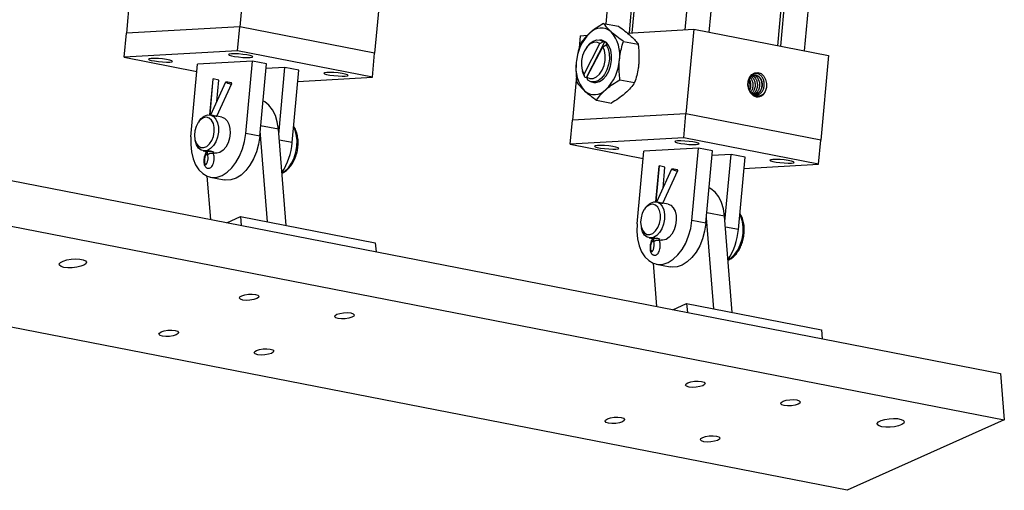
# Model space of a CAD drawing. Header units: inches. Extents: x 0.1 to 43.9, y 0.1 to 33.9.
# Tile 27 of 48: x 28.4 to 30.9, y 7.6 to 8.8. Entities that reach past the tile are written whole.
import ezdxf

# ---------------------------------------------------------------- set-up
doc = ezdxf.new("R2010")
doc.units = ezdxf.units.IN
doc.header["$MEASUREMENT"] = 0

msp = doc.modelspace()

# ---------------------------------------------------------------- linework, layer by layer
at = {"color": 7, "linetype": 'Continuous', "lineweight": 25}
for p, q in [((29.9914, 10.0495), (29.8776, 8.8105)), ((29.9382, 8.7873), (30.0536, 10.0438)), ((30.0605, 10.0458), (29.9449, 8.7877)), ((30.1968, 10.0611), (30.0806, 8.7954)), ((30.1428, 8.7889), (30.2591, 10.0554)), ((30.3185, 8.7546), (30.4339, 10.0116)), ((30.4408, 10.0136), (30.325, 8.7534)), ((30.3867, 8.7414), (30.503, 10.0079)), ((28.9604, 9.0192), (28.9405, 8.803)), ((29.3056, 8.952), (29.2857, 8.7358)), ((28.6602, 8.8992), (28.6499, 8.7865)), ((26.3185, 8.8061), (30.8888, 7.9158)), ((28.9405, 8.803), (28.6499, 8.7865)), ((28.9349, 8.7413), (28.9405, 8.803)), ((29.2857, 8.7358), (28.9405, 8.803)), ((29.8723, 8.8115), (29.9101, 8.8042)), ((28.6442, 8.7248), (28.6499, 8.7865)), ((29.8123, 8.7801), (29.8093, 8.7481)), ((29.8123, 8.7801), (29.8311, 8.7812)), ((29.9329, 8.787), (30.103, 8.7966)), ((30.103, 8.7966), (30.0831, 8.5804)), ((30.103, 8.7966), (30.4481, 8.7294)), ((29.8221, 8.6817), (29.8627, 8.7598)), ((29.8303, 8.7523), (29.8275, 8.7484)), ((29.8283, 8.6735), (29.8756, 8.7643)), ((29.8292, 8.6738), (29.8699, 8.7519)), ((29.8679, 8.7683), (29.8622, 8.7694)), ((29.8627, 8.7598), (29.8718, 8.765)), ((29.8699, 8.7519), (29.879, 8.7571)), ((29.8756, 8.7643), (29.8718, 8.765)), ((29.8828, 8.7564), (29.879, 8.7571)), ((29.9229, 8.7656), (29.9608, 8.7582)), ((28.9349, 8.7413), (28.6442, 8.7248)), ((28.6442, 8.7248), (28.8307, 8.6884)), ((29.28, 8.674), (28.9349, 8.7413)), ((29.28, 8.674), (29.2857, 8.7358)), ((30.4481, 8.7294), (30.4283, 8.5132)), ((28.8154, 8.5217), (28.8324, 8.707)), ((28.9728, 8.715), (28.8324, 8.707)), ((28.9557, 8.5297), (28.9728, 8.715)), ((29.0085, 8.708), (28.9728, 8.715)), ((28.9914, 8.5227), (29.0085, 8.708)), ((26.3281, 8.6878), (30.8984, 7.7975)), ((29.0561, 8.6987), (29.0074, 8.696)), ((29.0404, 8.5275), (29.0561, 8.6987)), ((29.0918, 8.6918), (29.0561, 8.6987)), ((29.0748, 8.5065), (29.0918, 8.6918)), ((29.8028, 8.6766), (29.7924, 8.564)), ((29.817, 8.6944), (29.8181, 8.6897)), ((29.8245, 8.6742), (29.8221, 8.6817)), ((28.8712, 8.669), (28.8628, 8.5778)), ((28.8642, 8.5776), (28.8726, 8.6695)), ((28.8659, 8.5773), (28.9047, 8.6622)), ((28.8868, 8.6667), (28.8726, 8.6695)), ((28.8816, 8.5742), (28.9197, 8.6575)), ((28.8817, 8.612), (28.8868, 8.6667)), ((28.9188, 8.6595), (28.9047, 8.6622)), ((29.0892, 8.6632), (29.28, 8.674)), ((29.8245, 8.6742), (29.8283, 8.6735)), ((29.8316, 8.6663), (29.8292, 8.6738)), ((29.8412, 8.6619), (29.8469, 8.6608)), ((29.9139, 8.6675), (29.9517, 8.6601)), ((29.8543, 8.6153), (29.8921, 8.6079)), ((28.8719, 8.5761), (28.8645, 8.5775)), ((28.8945, 8.5717), (28.8814, 8.5743)), ((30.0831, 8.5804), (29.7924, 8.564)), ((30.0775, 8.5187), (30.0831, 8.5804)), ((30.4283, 8.5132), (30.0831, 8.5804)), ((28.8372, 8.5629), (28.8344, 8.559)), ((29.7868, 8.5022), (29.7924, 8.564)), ((28.9914, 8.5227), (28.9557, 8.5297)), ((29.0116, 8.304), (28.9927, 8.5368)), ((29.0593, 8.2947), (29.0393, 8.541)), ((30.4963, 7.6172), (25.926, 8.5075)), ((28.8257, 8.514), (28.8268, 8.5093)), ((30.0775, 8.5187), (29.7868, 8.5022)), ((29.7868, 8.5022), (29.9733, 8.4659)), ((30.4226, 8.4514), (30.0775, 8.5187)), ((30.4226, 8.4514), (30.4283, 8.5132)), ((28.8466, 8.4855), (28.8544, 8.484)), ((28.8728, 8.4804), (28.8766, 8.4797)), ((28.8813, 8.4794), (28.8766, 8.4797)), ((29.958, 8.2991), (29.975, 8.4844)), ((30.1153, 8.4924), (29.975, 8.4844)), ((30.0983, 8.3071), (30.1153, 8.4924)), ((30.151, 8.4854), (30.1153, 8.4924)), ((30.134, 8.3001), (30.151, 8.4854)), ((30.1987, 8.4762), (30.1499, 8.4734)), ((30.1829, 8.305), (30.1987, 8.4762)), ((30.2344, 8.4692), (30.1987, 8.4762)), ((30.2173, 8.2839), (30.2344, 8.4692)), ((30.2317, 8.4406), (30.4226, 8.4514)), ((30.0137, 8.4464), (30.0054, 8.3552)), ((30.0068, 8.355), (30.0152, 8.4469)), ((30.0085, 8.3547), (30.0473, 8.4396)), ((30.0293, 8.4441), (30.0152, 8.4469)), ((30.0242, 8.3516), (30.0622, 8.435)), ((30.0243, 8.3894), (30.0293, 8.4441)), ((30.0614, 8.4369), (30.0473, 8.4396)), ((28.8563, 8.4209), (28.8653, 8.3099)), ((28.8647, 8.4183), (28.9004, 8.4114)), ((30.0144, 8.3535), (30.0071, 8.355)), ((30.0371, 8.3491), (30.024, 8.3517)), ((29.9798, 8.3404), (29.977, 8.3364)), ((28.9072, 8.3018), (28.9423, 8.3175)), ((28.9423, 8.3175), (28.9441, 8.2946)), ((28.9423, 8.3175), (29.2874, 8.2503)), ((30.134, 8.3001), (30.0983, 8.3071)), ((30.1542, 8.0814), (30.1353, 8.3142)), ((30.2018, 8.0721), (30.1818, 8.3184)), ((29.9683, 8.2914), (29.9694, 8.2867)), ((29.2874, 8.2503), (29.2893, 8.2274)), ((29.9892, 8.2629), (29.997, 8.2614)), ((30.0153, 8.2579), (30.0192, 8.2571)), ((30.0239, 8.2568), (30.0192, 8.2571)), ((29.9989, 8.1983), (30.0079, 8.0874)), ((30.0072, 8.1958), (30.0429, 8.1888)), ((30.0498, 8.0792), (30.0848, 8.0949)), ((30.0848, 8.0949), (30.0867, 8.072)), ((30.0848, 8.0949), (30.43, 8.0277)), ((30.43, 8.0277), (30.4319, 8.0048)), ((30.8888, 7.9158), (30.8984, 7.7975)), ((30.8984, 7.7975), (30.4963, 7.6172))]:
    msp.add_line(p, q, dxfattribs=at)
at = {"color": 8, "linetype": 'Continuous', "lineweight": 25}
for p, q in [((29.0393, 8.541), (28.9939, 8.5499)), ((29.0748, 8.5065), (29.0415, 8.513)), ((28.8584, 8.4749), (28.8531, 8.4759)), ((28.8572, 8.4839), (28.8556, 8.4842)), ((30.1818, 8.3184), (30.1365, 8.3273)), ((30.2173, 8.2839), (30.1841, 8.2904)), ((30.001, 8.2523), (29.9957, 8.2533)), ((29.9997, 8.2613), (29.9982, 8.2616))]:
    msp.add_line(p, q, dxfattribs=at)
at = {"color": 7, "linetype": 'Continuous', "lineweight": 25, "flags": 128}
for points in [[(29.8627, 8.7598), (29.8549, 8.7632), (29.8464, 8.7629), (29.8379, 8.7589), (29.83, 8.7517), (29.8234, 8.7416), (29.8185, 8.7296), (29.8158, 8.7166), (29.8156, 8.7036), (29.8177, 8.6916), (29.8221, 8.6817)], [(29.8292, 8.6738), (29.837, 8.6704), (29.8455, 8.6707), (29.8541, 8.6746), (29.862, 8.6819), (29.8686, 8.6919), (29.8735, 8.7039), (29.8761, 8.7169), (29.8764, 8.7299), (29.8743, 8.7419), (29.8699, 8.7519)], [(29.8303, 8.7523), (29.8365, 8.7598), (29.8453, 8.7664), (29.8545, 8.7695), (29.8635, 8.7691), (29.8718, 8.765)], [(29.879, 8.7571), (29.8839, 8.7467), (29.8866, 8.7343), (29.887, 8.7205), (29.8851, 8.7065), (29.8808, 8.693), (29.8746, 8.6811), (29.8669, 8.6716), (29.8581, 8.6649), (29.8489, 8.6618), (29.8399, 8.6622), (29.8316, 8.6663)], [(29.8469, 8.6608), (29.8524, 8.6604), (29.8617, 8.6628), (29.8707, 8.6687), (29.8787, 8.6777), (29.8854, 8.6892), (29.8901, 8.7025), (29.8925, 8.7165), (29.8926, 8.7305), (29.8903, 8.7433), (29.8858, 8.7542), (29.8793, 8.7624), (29.8713, 8.7673), (29.8679, 8.7683)], [(28.9191, 8.7336), (28.9136, 8.7329), (28.9117, 8.7318), (28.9136, 8.7303), (28.919, 8.7287), (28.9272, 8.7271), (28.9374, 8.7257), (28.9482, 8.7247), (28.9584, 8.7242), (28.9667, 8.7243), (28.9721, 8.725), (28.974, 8.7262), (28.9721, 8.7276), (28.9667, 8.7293), (28.9585, 8.7309), (28.9483, 8.7323), (28.9375, 8.7333), (28.9273, 8.7337), (28.9191, 8.7336)], [(28.7136, 8.722), (28.7082, 8.7213), (28.7063, 8.7202), (28.7081, 8.7187), (28.7135, 8.717), (28.7218, 8.7154), (28.732, 8.714), (28.7428, 8.7131), (28.7529, 8.7126), (28.7612, 8.7127), (28.7666, 8.7134), (28.7685, 8.7145), (28.7667, 8.716), (28.7613, 8.7176), (28.753, 8.7193), (28.7429, 8.7206), (28.7321, 8.7216), (28.7219, 8.7221), (28.7136, 8.722)], [(29.163, 8.6861), (29.1576, 8.6854), (29.1557, 8.6843), (29.1575, 8.6828), (29.1629, 8.6811), (29.1712, 8.6795), (29.1813, 8.6782), (29.1921, 8.6772), (29.2023, 8.6767), (29.2106, 8.6768), (29.216, 8.6775), (29.2179, 8.6786), (29.2161, 8.6801), (29.2107, 8.6818), (29.2024, 8.6834), (29.1923, 8.6848), (29.1815, 8.6857), (29.1713, 8.6862), (29.163, 8.6861)], [(29.8245, 8.6742), (29.8195, 8.6846), (29.8181, 8.6897)], [(30.2628, 8.624), (30.2549, 8.6274), (30.2483, 8.634), (30.2438, 8.643), (30.2417, 8.6534), (30.2425, 8.664), (30.246, 8.6736), (30.2517, 8.6809), (30.2591, 8.6852), (30.2673, 8.686), (30.2753, 8.6831), (30.2821, 8.677), (30.287, 8.6682), (30.2894, 8.6579), (30.289, 8.6473), (30.2859, 8.6375), (30.2805, 8.6298)], [(28.8726, 8.6695), (28.8714, 8.6692), (28.8712, 8.669)], [(28.9047, 8.6622), (28.9071, 8.6606), (28.91, 8.6591), (28.9131, 8.6579), (28.9159, 8.6571), (28.9181, 8.6569), (28.9194, 8.6572), (28.9197, 8.6581), (28.9188, 8.6595)], [(29.0393, 8.541), (29.0365, 8.5595), (29.0315, 8.5763), (29.0243, 8.5908), (29.0152, 8.6025), (29.0046, 8.611), (28.9998, 8.6136)], [(28.8372, 8.5629), (28.8417, 8.5684), (28.8495, 8.5746), (28.8578, 8.5776), (28.8659, 8.5772), (28.8732, 8.5734), (28.8792, 8.5666), (28.8835, 8.5571), (28.8857, 8.5457), (28.8857, 8.5332)], [(28.8751, 8.5341), (28.8751, 8.5455), (28.8728, 8.5558), (28.8684, 8.564), (28.8624, 8.5694), (28.8553, 8.5716), (28.8477, 8.5703), (28.8403, 8.5656), (28.8338, 8.5581), (28.8287, 8.5482), (28.8254, 8.537), (28.8244, 8.5254), (28.8256, 8.5145), (28.8289, 8.5051), (28.8341, 8.4982), (28.8408, 8.4944), (28.8482, 8.494), (28.8558, 8.4969), (28.8628, 8.5031), (28.8687, 8.5119), (28.873, 8.5225), (28.8751, 8.5341)], [(28.8945, 8.5717), (28.9015, 8.5689), (28.9079, 8.5627), (28.9126, 8.5538), (28.9153, 8.5428), (28.9159, 8.5306), (28.9142, 8.5179), (28.9103, 8.5059), (28.9047, 8.4953), (28.8976, 8.487), (28.8896, 8.4815), (28.8813, 8.4794)], [(28.8154, 8.5217), (28.8148, 8.5019), (28.8166, 8.4829), (28.8207, 8.4654), (28.827, 8.4499), (28.8354, 8.437), (28.8454, 8.4272), (28.8568, 8.4206), (28.8692, 8.4177), (28.8822, 8.4184), (28.8952, 8.4228), (28.908, 8.4307), (28.9199, 8.4418), (28.9307, 8.4558), (28.94, 8.4722), (28.9474, 8.4904), (28.9527, 8.5097), (28.9557, 8.5297)], [(28.8857, 8.5332), (28.8834, 8.5207), (28.8791, 8.5089), (28.873, 8.4988), (28.8656, 8.4912), (28.8575, 8.4865), (28.8493, 8.4852), (28.8415, 8.4873), (28.8348, 8.4927), (28.8296, 8.501), (28.8268, 8.5093)], [(28.9914, 8.5227), (28.9884, 8.5028), (28.9831, 8.4834), (28.9757, 8.4652), (28.9664, 8.4489), (28.9556, 8.4349), (28.9437, 8.4237), (28.9309, 8.4159), (28.9179, 8.4115), (28.9049, 8.4107), (28.9004, 8.4114)], [(29.8562, 8.4994), (29.8508, 8.4987), (29.8489, 8.4976), (29.8507, 8.4961), (29.8561, 8.4944), (29.8644, 8.4928), (29.8745, 8.4915), (29.8853, 8.4905), (29.8955, 8.49), (29.9038, 8.4901), (29.9092, 8.4908), (29.9111, 8.4919), (29.9093, 8.4934), (29.9039, 8.4951), (29.8956, 8.4967), (29.8854, 8.4981), (29.8746, 8.499), (29.8645, 8.4995), (29.8562, 8.4994)], [(30.0616, 8.511), (30.0562, 8.5104), (30.0543, 8.5092), (30.0562, 8.5077), (30.0616, 8.5061), (30.0698, 8.5045), (30.08, 8.5031), (30.0908, 8.5021), (30.1009, 8.5017), (30.1092, 8.5018), (30.1147, 8.5024), (30.1166, 8.5036), (30.1147, 8.5051), (30.1093, 8.5067), (30.101, 8.5083), (30.0909, 8.5097), (30.0801, 8.5107), (30.0699, 8.5111), (30.0616, 8.511)], [(30.3056, 8.4635), (30.3002, 8.4629), (30.2983, 8.4617), (30.3001, 8.4602), (30.3055, 8.4586), (30.3138, 8.457), (30.3239, 8.4556), (30.3347, 8.4546), (30.3449, 8.4541), (30.3532, 8.4542), (30.3586, 8.4549), (30.3605, 8.4561), (30.3586, 8.4575), (30.3533, 8.4592), (30.345, 8.4608), (30.3348, 8.4622), (30.324, 8.4632), (30.3139, 8.4636), (30.3056, 8.4635)], [(30.0152, 8.4469), (30.0139, 8.4466), (30.0137, 8.4464)], [(30.0473, 8.4396), (30.0497, 8.438), (30.0526, 8.4365), (30.0557, 8.4353), (30.0585, 8.4345), (30.0607, 8.4343), (30.062, 8.4347), (30.0623, 8.4356), (30.0614, 8.4369)], [(30.1818, 8.3184), (30.1791, 8.3369), (30.174, 8.3537), (30.1669, 8.3682), (30.1578, 8.3799), (30.1472, 8.3885), (30.1424, 8.391)], [(30.0177, 8.3115), (30.0176, 8.3229), (30.0153, 8.3332), (30.011, 8.3414), (30.005, 8.3468), (29.9979, 8.349), (29.9903, 8.3477), (29.9829, 8.3431), (29.9764, 8.3355), (29.9712, 8.3257), (29.968, 8.3145), (29.9669, 8.3029), (29.9681, 8.2919), (29.9715, 8.2826), (29.9767, 8.2757), (29.9833, 8.2718), (29.9908, 8.2714), (29.9984, 8.2744), (30.0054, 8.2805), (30.0113, 8.2893), (30.0155, 8.3), (30.0177, 8.3115)], [(29.9798, 8.3404), (29.9843, 8.3458), (29.9921, 8.352), (30.0004, 8.3551), (30.0084, 8.3547), (30.0158, 8.3509), (30.0218, 8.344), (30.0261, 8.3345), (30.0283, 8.3231), (30.0282, 8.3107)], [(30.0371, 8.3491), (30.044, 8.3463), (30.0504, 8.3401), (30.0552, 8.3312), (30.0579, 8.3202), (30.0584, 8.308), (30.0567, 8.2954), (30.0529, 8.2833), (30.0472, 8.2727), (30.0401, 8.2644), (30.0322, 8.259), (30.0239, 8.2568)], [(29.958, 8.2991), (29.9574, 8.2793), (29.9591, 8.2604), (29.9633, 8.2428), (29.9696, 8.2274), (29.9779, 8.2145), (29.988, 8.2046), (29.9994, 8.1981), (30.0118, 8.1951), (30.0247, 8.1959), (30.0378, 8.2002), (30.0505, 8.2081), (30.0625, 8.2193), (30.0733, 8.2332), (30.0826, 8.2496), (30.09, 8.2678), (30.0953, 8.2872), (30.0983, 8.3071)], [(30.0282, 8.3107), (30.026, 8.2981), (30.0216, 8.2863), (30.0156, 8.2763), (30.0082, 8.2686), (30.0001, 8.2639), (29.9919, 8.2626), (29.9841, 8.2647), (29.9773, 8.2701), (29.9722, 8.2784), (29.9694, 8.2867)], [(30.134, 8.3001), (30.131, 8.2802), (30.1257, 8.2608), (30.1183, 8.2426), (30.109, 8.2263), (30.0982, 8.2123), (30.0863, 8.2012), (30.0735, 8.1933), (30.0605, 8.1889), (30.0475, 8.1882), (30.0429, 8.1888)], [(28.4902, 8.1875), (28.4827, 8.1897), (28.4786, 8.1928), (28.4781, 8.1964), (28.4813, 8.2001), (28.488, 8.2036), (28.4973, 8.2064), (28.5083, 8.2083), (28.5198, 8.2089), (28.5305, 8.2084), (28.5393, 8.2067), (28.5452, 8.204), (28.5476, 8.2006), (28.5462, 8.1969), (28.5411, 8.1933), (28.533, 8.1901), (28.5227, 8.1877), (28.5113, 8.1864), (28.5001, 8.1864), (28.4902, 8.1875)], [(28.9484, 8.1039), (28.9423, 8.1059), (28.9396, 8.1086), (28.9407, 8.1118), (28.9454, 8.1149), (28.953, 8.1173), (28.9624, 8.1189), (28.9721, 8.1193), (28.9807, 8.1184), (28.9868, 8.1164), (28.9895, 8.1136), (28.9884, 8.1105), (28.9837, 8.1074), (28.976, 8.1049), (28.9666, 8.1034), (28.9569, 8.103), (28.9484, 8.1039)], [(29.1923, 8.0564), (29.1862, 8.0583), (29.1835, 8.0611), (29.1846, 8.0643), (29.1893, 8.0673), (29.197, 8.0698), (29.2064, 8.0714), (29.2161, 8.0717), (29.2246, 8.0709), (29.2307, 8.0689), (29.2334, 8.0661), (29.2323, 8.0629), (29.2276, 8.0599), (29.22, 8.0574), (29.2106, 8.0558), (29.2009, 8.0555), (29.1923, 8.0564)], [(28.7423, 8.0115), (28.7362, 8.0134), (28.7335, 8.0162), (28.7346, 8.0194), (28.7394, 8.0224), (28.747, 8.0249), (28.7564, 8.0265), (28.7661, 8.0268), (28.7747, 8.026), (28.7808, 8.024), (28.7835, 8.0212), (28.7824, 8.018), (28.7776, 8.015), (28.77, 8.0125), (28.7606, 8.0109), (28.7509, 8.0106), (28.7423, 8.0115)], [(28.9863, 7.9639), (28.9802, 7.9659), (28.9775, 7.9687), (28.9786, 7.9719), (28.9833, 7.9749), (28.9909, 7.9774), (29.0003, 7.9789), (29.01, 7.9793), (29.0186, 7.9784), (29.0247, 7.9765), (29.0274, 7.9737), (29.0263, 7.9705), (29.0216, 7.9675), (29.0139, 7.965), (29.0045, 7.9634), (28.9948, 7.9631), (28.9863, 7.9639)], [(30.0909, 7.8813), (30.0848, 7.8833), (30.0821, 7.8861), (30.0832, 7.8892), (30.088, 7.8923), (30.0956, 7.8948), (30.105, 7.8963), (30.1147, 7.8967), (30.1233, 7.8958), (30.1294, 7.8938), (30.1321, 7.891), (30.131, 7.8879), (30.1262, 7.8848), (30.1186, 7.8823), (30.1092, 7.8808), (30.0995, 7.8804), (30.0909, 7.8813)], [(30.3349, 7.8338), (30.3288, 7.8358), (30.3261, 7.8385), (30.3272, 7.8417), (30.3319, 7.8448), (30.3396, 7.8473), (30.3489, 7.8488), (30.3587, 7.8492), (30.3672, 7.8483), (30.3733, 7.8463), (30.376, 7.8435), (30.3749, 7.8404), (30.3702, 7.8373), (30.3625, 7.8348), (30.3531, 7.8333), (30.3434, 7.8329), (30.3349, 7.8338)], [(29.8849, 7.7889), (29.8788, 7.7909), (29.8761, 7.7936), (29.8772, 7.7968), (29.8819, 7.7999), (29.8896, 7.8023), (29.899, 7.8039), (29.9087, 7.8043), (29.9172, 7.8034), (29.9233, 7.8014), (29.926, 7.7986), (29.9249, 7.7955), (29.9202, 7.7924), (29.9126, 7.7899), (29.9032, 7.7884), (29.8935, 7.788), (29.8849, 7.7889)], [(30.5849, 7.7794), (30.5775, 7.7817), (30.5733, 7.7848), (30.5728, 7.7884), (30.5761, 7.7921), (30.5827, 7.7955), (30.5921, 7.7983), (30.6031, 7.8002), (30.6145, 7.8009), (30.6252, 7.8004), (30.634, 7.7986), (30.6399, 7.7959), (30.6423, 7.7926), (30.6409, 7.7888), (30.6359, 7.7852), (30.6277, 7.782), (30.6174, 7.7797), (30.606, 7.7784), (30.5948, 7.7783), (30.5849, 7.7794)], [(30.1289, 7.7414), (30.1228, 7.7433), (30.1201, 7.7461), (30.1212, 7.7493), (30.1259, 7.7523), (30.1335, 7.7548), (30.1429, 7.7564), (30.1526, 7.7567), (30.1612, 7.7559), (30.1673, 7.7539), (30.17, 7.7511), (30.1689, 7.7479), (30.1642, 7.7449), (30.1565, 7.7424), (30.1471, 7.7408), (30.1374, 7.7405), (30.1289, 7.7414)]]:
    msp.add_lwpolyline(points, dxfattribs=at)
at = {"color": 8, "linetype": 'Continuous', "lineweight": 25, "flags": 128}
for points in [[(29.0483, 8.4293), (29.0556, 8.4338), (29.0649, 8.4425), (29.073, 8.4539), (29.0796, 8.4674), (29.0843, 8.4823), (29.0868, 8.4978), (29.0871, 8.5132), (29.0851, 8.5277), (29.081, 8.5406), (29.0784, 8.5458)], [(28.8531, 8.4759), (28.8524, 8.4775), (28.8525, 8.4783)], [(28.8556, 8.4842), (28.8543, 8.4839), (28.8541, 8.4837)], [(28.8582, 8.4762), (28.8608, 8.478), (28.8639, 8.4793), (28.8671, 8.4799), (28.8699, 8.4798), (28.8721, 8.4789), (28.8733, 8.4775)], [(30.1909, 8.2067), (30.1981, 8.2112), (30.2074, 8.22), (30.2156, 8.2314), (30.2222, 8.2448), (30.2269, 8.2597), (30.2294, 8.2753), (30.2297, 8.2907), (30.2277, 8.3051), (30.2236, 8.318), (30.221, 8.3232)], [(29.9957, 8.2533), (29.995, 8.2549), (29.9951, 8.2558)], [(29.9982, 8.2616), (29.9969, 8.2613), (29.9967, 8.2611)], [(30.0008, 8.2536), (30.0034, 8.2554), (30.0065, 8.2567), (30.0096, 8.2573), (30.0125, 8.2572), (30.0147, 8.2563), (30.0159, 8.2549)]]:
    msp.add_lwpolyline(points, dxfattribs=at)
at = {"color": 7, "linetype": 'Continuous', "lineweight": 25}
for centre, radius, start, end in [((29.9177, 8.7041), 0.1157, 134.5177, 176.3692), ((29.8658, 8.7597), 0.0397, 49.1727, 137.3166), ((29.8262, 8.7317), 0.0875, 350.7629, 41.484), ((29.8563, 8.7395), 0.0314, 32.5244, 52.1147), ((29.8887, 8.6974), 0.0875, 170.7634, 221.4829), ((29.7971, 8.725), 0.1157, 314.5177, 356.3692), ((29.849, 8.6694), 0.0397, 229.173, 317.3167), ((30.2663, 8.6433), 0.0196, 259.8205, 316.342), ((28.9169, 8.5188), 0.1584, 326.0474, 355.5266), ((28.8342, 8.4861), 0.0214, 331.6031, 354.9544), ((28.875, 8.4823), 0.0179, 173.7816, 200.1123), ((30.0594, 8.2963), 0.1584, 326.0474, 355.5266), ((29.9768, 8.2635), 0.0214, 331.6031, 354.9544), ((30.0176, 8.2598), 0.0179, 173.7816, 200.1123)]:
    msp.add_arc(centre, radius, start, end, dxfattribs=at)
at = {"color": 8, "linetype": 'Continuous', "lineweight": 25}
for centre, start, end in [((28.861, 8.456), 65.673, 97.7384), ((30.0036, 8.2334), 65.675, 97.7363)]:
    msp.add_arc(centre, 0.0286, start, end, dxfattribs=at)
at = {"color": 7, "linetype": 'Continuous', "lineweight": 25}
for points, knots in [([(29.8723, 8.8115), (29.8658, 8.8076), (29.8527, 8.7997), (29.842, 8.791), (29.8366, 8.7866)], [0, 0, 0, 0, 0.495459, 1, 1, 1, 1]), ([(29.8918, 8.7897), (29.8912, 8.7903), (29.8867, 8.7944), (29.8794, 8.8019), (29.8747, 8.8083), (29.8723, 8.8115)], [0, 0, 0, 0, 0.0700861, 0.5307851, 1, 1, 1, 1]), ([(29.9101, 8.8042), (29.9158, 8.8001), (29.9274, 8.792), (29.9366, 8.7841), (29.9413, 8.7801)], [0, 0, 0, 0, 0.495458, 1, 1, 1, 1]), ([(29.8366, 8.7866), (29.8359, 8.786), (29.8306, 8.7813), (29.8218, 8.7722), (29.8157, 8.7637), (29.8126, 8.7593)], [0, 0, 0, 0, 0.070091, 0.530787, 1, 1, 1, 1]), ([(29.9229, 8.7656), (29.9172, 8.7696), (29.9056, 8.7778), (29.8964, 8.7857), (29.8918, 8.7897)], [0, 0, 0, 0, 0.49545, 1, 1, 1, 1]), ([(29.9413, 8.7801), (29.9419, 8.7795), (29.9464, 8.7754), (29.9537, 8.7679), (29.9584, 8.7615), (29.9608, 8.7582)], [0, 0, 0, 0, 0.070101, 0.530793, 1, 1, 1, 1]), ([(29.8126, 8.7593), (29.8116, 8.7562), (29.8067, 8.7409), (29.8042, 8.7245), (29.8022, 8.7114)], [0, 0, 0, 0, 0.202498, 1, 1, 1, 1]), ([(29.9126, 8.7177), (29.9146, 8.7308), (29.917, 8.7472), (29.9219, 8.7625), (29.9229, 8.7656)], [0, 0, 0, 0, 0.797503, 1, 1, 1, 1]), ([(29.9608, 8.7582), (29.9612, 8.7549), (29.9631, 8.7382), (29.9626, 8.7214), (29.9621, 8.708)], [0, 0, 0, 0, 0.202498, 1, 1, 1, 1]), ([(29.8022, 8.7114), (29.802, 8.7077), (29.8007, 8.691), (29.8023, 8.6742), (29.8036, 8.6612)], [0, 0, 0, 0, 0.225171, 1, 1, 1, 1]), ([(29.9139, 8.6675), (29.9127, 8.6805), (29.9111, 8.6973), (29.9123, 8.7139), (29.9126, 8.7177)], [0, 0, 0, 0, 0.774832, 1, 1, 1, 1]), ([(29.9621, 8.708), (29.9617, 8.7043), (29.9599, 8.6877), (29.9553, 8.6722), (29.9517, 8.6601)], [0, 0, 0, 0, 0.225169, 1, 1, 1, 1]), ([(30.2566, 8.6305), (30.2584, 8.6298), (30.2625, 8.6285), (30.269, 8.6295), (30.2752, 8.6333), (30.2802, 8.6396), (30.2833, 8.6476), (30.2842, 8.6567), (30.2827, 8.6658), (30.279, 8.6738), (30.2735, 8.6799), (30.2668, 8.6833), (30.2596, 8.6836), (30.2527, 8.6808), (30.247, 8.6749), (30.243, 8.6667), (30.2414, 8.657), (30.2424, 8.6468), (30.2459, 8.6374), (30.2516, 8.6297), (30.2576, 8.6255), (30.2615, 8.6244), (30.2628, 8.624)], [0, 0, 0, 0, 0.039494, 0.086632, 0.134535, 0.182421, 0.231629, 0.280822, 0.330865, 0.381374, 0.432242, 0.484059, 0.535842, 0.588893, 0.642004, 0.695873, 0.750296, 0.804994, 0.860728, 0.916431, 0.973311, 1, 1, 1, 1]), ([(30.2446, 8.6687), (30.2458, 8.671), (30.2484, 8.6759), (30.2549, 8.6799), (30.2623, 8.6804), (30.2693, 8.6769), (30.2749, 8.6701), (30.2781, 8.6608), (30.2784, 8.6506), (30.2756, 8.641), (30.2701, 8.6336), (30.264, 8.6295), (30.2599, 8.6295), (30.2585, 8.6295)], [0, 0, 0, 0, 0.083314, 0.179553, 0.275789, 0.372024, 0.468263, 0.564501, 0.660735, 0.756974, 0.853208, 0.949447, 1, 1, 1, 1]), ([(30.2495, 8.6762), (30.2501, 8.6759), (30.253, 8.6747), (30.257, 8.6689), (30.2602, 8.6599), (30.2605, 8.6495), (30.2576, 8.6402), (30.2541, 8.6342), (30.2514, 8.6327), (30.2511, 8.6325)], [0, 0, 0, 0, 0.046381, 0.232871, 0.419352, 0.605843, 0.792324, 0.978814, 1, 1, 1, 1]), ([(30.2528, 8.6777), (30.2542, 8.6771), (30.258, 8.6756), (30.2627, 8.6693), (30.2659, 8.6602), (30.2662, 8.6499), (30.2633, 8.6405), (30.2594, 8.6341), (30.2561, 8.6324), (30.2554, 8.632)], [0, 0, 0, 0, 0.100506, 0.269563, 0.438611, 0.60767, 0.776718, 0.945775, 1, 1, 1, 1]), ([(30.2558, 8.6793), (30.2582, 8.6785), (30.2629, 8.6767), (30.2685, 8.6696), (30.2717, 8.6605), (30.2719, 8.6502), (30.2691, 8.6407), (30.2641, 8.6334), (30.2596, 8.6312), (30.2576, 8.6302)], [0, 0, 0, 0, 0.145679, 0.2927, 0.43972, 0.586734, 0.733756, 0.88077, 1, 1, 1, 1]), ([(30.2579, 8.6795), (30.2591, 8.6796), (30.2627, 8.6802), (30.2686, 8.6768), (30.2742, 8.6701), (30.2774, 8.6608), (30.2776, 8.6506), (30.2749, 8.641), (30.2694, 8.6336), (30.2633, 8.6294), (30.2592, 8.6295), (30.2578, 8.6295)], [0, 0, 0, 0, 0.061917, 0.1866772, 0.3114409, 0.4362041, 0.5609617, 0.6857262, 0.8104836, 0.9352472, 1, 1, 1, 1]), ([(29.8036, 8.6612), (29.8061, 8.6578), (29.8111, 8.6509), (29.819, 8.6432), (29.8231, 8.6394)], [0, 0, 0, 0, 0.495454, 1, 1, 1, 1]), ([(29.8782, 8.6425), (29.879, 8.6431), (29.8844, 8.6478), (29.8957, 8.6564), (29.9078, 8.6637), (29.9139, 8.6675)], [0, 0, 0, 0, 0.070091, 0.530787, 1, 1, 1, 1]), ([(29.9517, 8.6601), (29.9485, 8.6555), (29.9421, 8.6463), (29.9325, 8.6374), (29.9278, 8.6329)], [0, 0, 0, 0, 0.495455, 1, 1, 1, 1]), ([(30.2449, 8.643), (30.2439, 8.6455), (30.242, 8.6502), (30.242, 8.6554), (30.242, 8.6578)], [0, 0, 0, 0, 0.524333, 1, 1, 1, 1]), ([(30.2469, 8.6423), (30.2472, 8.6431), (30.2483, 8.6471), (30.2477, 8.6549), (30.2461, 8.6623), (30.244, 8.6654), (30.2436, 8.666)], [0, 0, 0, 0, 0.1094998, 0.5158675, 0.9051578, 1, 1, 1, 1]), ([(30.2446, 8.6687), (30.2448, 8.6685), (30.2468, 8.6661), (30.2486, 8.659), (30.2492, 8.6489), (30.2469, 8.6428), (30.2458, 8.6397)], [0, 0, 0, 0, 0.035874, 0.357253, 0.678635, 1, 1, 1, 1]), ([(30.2472, 8.6729), (30.2485, 8.6715), (30.2518, 8.668), (30.2545, 8.6594), (30.2547, 8.6494), (30.2526, 8.6411), (30.2498, 8.6376), (30.2489, 8.6364)], [0, 0, 0, 0, 0.1639223, 0.40319, 0.6424714, 0.8817396, 1, 1, 1, 1]), ([(29.8231, 8.6394), (29.8237, 8.6388), (29.8283, 8.6347), (29.8381, 8.6267), (29.8488, 8.6191), (29.8543, 8.6153)], [0, 0, 0, 0, 0.070086, 0.530781, 1, 1, 1, 1]), ([(29.8543, 8.6153), (29.8575, 8.6198), (29.8639, 8.629), (29.8734, 8.638), (29.8782, 8.6425)], [0, 0, 0, 0, 0.495448, 1, 1, 1, 1]), ([(29.9278, 8.6329), (29.927, 8.6322), (29.9216, 8.6276), (29.9103, 8.619), (29.8982, 8.6116), (29.8921, 8.6079)], [0, 0, 0, 0, 0.0700831, 0.5307833, 1, 1, 1, 1]), ([(30.2449, 8.643), (30.2451, 8.6423), (30.246, 8.6405), (30.2477, 8.6376), (30.2502, 8.6346), (30.2532, 8.6321), (30.2554, 8.631), (30.2566, 8.6305)], [0, 0, 0, 0, 0.111922, 0.323616, 0.535316, 0.763764, 1, 1, 1, 1]), ([(30.2805, 8.6298), (30.2779, 8.6284), (30.2728, 8.6255), (30.2641, 8.6253), (30.256, 8.6284), (30.2491, 8.6345), (30.2463, 8.6402), (30.2449, 8.643)], [0, 0, 0, 0, 0.204634, 0.409265, 0.614147, 0.80712, 1, 1, 1, 1]), ([(30.2805, 8.6298), (30.2777, 8.6276), (30.2735, 8.6242), (30.2685, 8.6243), (30.2668, 8.6243)], [0, 0, 0, 0, 0.6622461, 1, 1, 1, 1]), ([(28.8719, 8.5761), (28.8719, 8.5761), (28.873, 8.5759), (28.8752, 8.5754), (28.8779, 8.5749), (28.8801, 8.5745), (28.8813, 8.5743), (28.8814, 8.5743), (28.8814, 8.5742)], [0, 0, 0, 0, 0.007596, 0.242375, 0.463084, 0.679265, 0.894817, 1, 1, 1, 1]), ([(29.0484, 8.4285), (29.0515, 8.4301), (29.0581, 8.4333), (29.067, 8.4415), (29.075, 8.452), (29.0816, 8.4645), (29.0865, 8.4784), (29.0894, 8.493), (29.0903, 8.5077), (29.089, 8.522), (29.0855, 8.535), (29.0819, 8.5437), (29.079, 8.5472), (29.0785, 8.5477)], [0, 0, 0, 0, 0.0906235, 0.187383, 0.2860735, 0.3853715, 0.4845996, 0.5837793, 0.6830898, 0.7827032, 0.8828338, 0.983573, 1, 1, 1, 1]), ([(28.8525, 8.4783), (28.8518, 8.4768), (28.8494, 8.4715), (28.8481, 8.4617), (28.8486, 8.4524), (28.8509, 8.4466), (28.8538, 8.4433), (28.8565, 8.4417), (28.8593, 8.4411), (28.8619, 8.4411), (28.8646, 8.4419), (28.8673, 8.4435), (28.8697, 8.446), (28.8722, 8.4507), (28.8742, 8.4579), (28.8749, 8.4653), (28.8747, 8.4723), (28.8738, 8.4757), (28.8733, 8.4775)], [0, 0, 0, 0, 0.059301, 0.201421, 0.31876, 0.380561, 0.418533, 0.463343, 0.487974, 0.513411, 0.554653, 0.581307, 0.619053, 0.679947, 0.762124, 0.867186, 0.92971, 1, 1, 1, 1]), ([(28.8531, 8.4759), (28.8522, 8.4735), (28.8503, 8.4687), (28.8497, 8.4607), (28.8502, 8.455), (28.8513, 8.4522), (28.8519, 8.4513), (28.8526, 8.4507), (28.8533, 8.4506), (28.8541, 8.4508), (28.8549, 8.4514), (28.8556, 8.4524), (28.8573, 8.4554), (28.8588, 8.4612), (28.8597, 8.4692), (28.8587, 8.4739), (28.8582, 8.4762)], [0, 0, 0, 0, 0.130679, 0.273482, 0.406719, 0.434784, 0.459453, 0.480809, 0.499994, 0.519187, 0.540547, 0.565214, 0.593281, 0.726522, 0.869317, 1, 1, 1, 1]), ([(28.8541, 8.4837), (28.854, 8.483), (28.8538, 8.4815), (28.8532, 8.4796), (28.8527, 8.4787), (28.8525, 8.4783)], [0, 0, 0, 0, 0.365629, 0.785983, 1, 1, 1, 1]), ([(28.8543, 8.4841), (28.8542, 8.4841), (28.8541, 8.4841), (28.8547, 8.4841), (28.8554, 8.4842), (28.8556, 8.4842)], [0, 0, 0, 0, 0.172123, 0.783986, 1, 1, 1, 1]), ([(28.8556, 8.4842), (28.8558, 8.4842), (28.8563, 8.4842), (28.8569, 8.4843), (28.8572, 8.4843)], [0, 0, 0, 0, 0.499954, 1, 1, 1, 1]), ([(28.8572, 8.4843), (28.8577, 8.4843), (28.859, 8.4844), (28.8616, 8.4845), (28.8648, 8.4846), (28.8679, 8.4844), (28.8704, 8.484), (28.8721, 8.4834), (28.8729, 8.4827), (28.8728, 8.4825), (28.8727, 8.4824)], [0, 0, 0, 0, 0.086221, 0.229606, 0.374706, 0.521131, 0.665594, 0.807916, 0.951219, 1, 1, 1, 1]), ([(28.8733, 8.4775), (28.8731, 8.4778), (28.8729, 8.4786), (28.8727, 8.4803), (28.8728, 8.4815), (28.8728, 8.482)], [0, 0, 0, 0, 0.364614, 0.733351, 1, 1, 1, 1]), ([(30.0144, 8.3535), (30.0145, 8.3535), (30.0155, 8.3534), (30.0177, 8.3528), (30.0205, 8.3523), (30.0226, 8.3519), (30.0238, 8.3517), (30.0239, 8.3517), (30.024, 8.3517)], [0, 0, 0, 0, 0.007608, 0.242389, 0.4631, 0.679262, 0.894816, 1, 1, 1, 1]), ([(30.191, 8.206), (30.1941, 8.2075), (30.2006, 8.2107), (30.2095, 8.2189), (30.2176, 8.2294), (30.2242, 8.2419), (30.2291, 8.2558), (30.232, 8.2704), (30.2328, 8.2851), (30.2316, 8.2994), (30.2281, 8.3124), (30.2245, 8.3211), (30.2215, 8.3246), (30.2211, 8.3251)], [0, 0, 0, 0, 0.090623, 0.187383, 0.286073, 0.385371, 0.484599, 0.583779, 0.68309, 0.782703, 0.882834, 0.983573, 1, 1, 1, 1]), ([(29.9951, 8.2558), (29.9944, 8.2542), (29.992, 8.249), (29.9907, 8.2391), (29.9912, 8.2298), (29.9935, 8.224), (29.9964, 8.2207), (29.9991, 8.2192), (30.0018, 8.2186), (30.0045, 8.2185), (30.0072, 8.2193), (30.0099, 8.221), (30.0122, 8.2235), (30.0147, 8.2282), (30.0168, 8.2353), (30.0175, 8.2428), (30.0173, 8.2497), (30.0164, 8.2531), (30.0159, 8.2549)], [0, 0, 0, 0, 0.059301, 0.201421, 0.31876, 0.380562, 0.418534, 0.463343, 0.487975, 0.513411, 0.554654, 0.581307, 0.619053, 0.679947, 0.762124, 0.867186, 0.92971, 1, 1, 1, 1]), ([(29.9957, 8.2533), (29.9948, 8.251), (29.9929, 8.2461), (29.9923, 8.2381), (29.9927, 8.2324), (29.9939, 8.2296), (29.9945, 8.2287), (29.9952, 8.2282), (29.9959, 8.228), (29.9966, 8.2283), (29.9974, 8.2289), (29.9982, 8.2298), (29.9999, 8.2328), (30.0014, 8.2386), (30.0022, 8.2466), (30.0012, 8.2513), (30.0008, 8.2536)], [0, 0, 0, 0, 0.130679, 0.273482, 0.406719, 0.434784, 0.459453, 0.480809, 0.499994, 0.519187, 0.540547, 0.565214, 0.593281, 0.726522, 0.869317, 1, 1, 1, 1]), ([(29.9967, 8.2611), (29.9966, 8.2604), (29.9964, 8.2589), (29.9958, 8.257), (29.9953, 8.2561), (29.9951, 8.2558)], [0, 0, 0, 0, 0.365631, 0.785982, 1, 1, 1, 1]), ([(29.9969, 8.2615), (29.9968, 8.2615), (29.9967, 8.2615), (29.9973, 8.2616), (29.998, 8.2616), (29.9982, 8.2616)], [0, 0, 0, 0, 0.172087, 0.783982, 1, 1, 1, 1]), ([(29.9982, 8.2616), (29.9984, 8.2616), (29.9989, 8.2617), (29.9995, 8.2617), (29.9998, 8.2617)], [0, 0, 0, 0, 0.499954, 1, 1, 1, 1]), ([(29.9998, 8.2617), (30.0003, 8.2617), (30.0016, 8.2618), (30.0042, 8.2619), (30.0074, 8.262), (30.0104, 8.2619), (30.013, 8.2614), (30.0147, 8.2608), (30.0155, 8.2602), (30.0153, 8.2599), (30.0153, 8.2598)], [0, 0, 0, 0, 0.08622, 0.229606, 0.374715, 0.521127, 0.665603, 0.807924, 0.951227, 1, 1, 1, 1]), ([(30.0158, 8.2549), (30.0157, 8.2553), (30.0155, 8.256), (30.0153, 8.2577), (30.0154, 8.2589), (30.0154, 8.2594)], [0, 0, 0, 0, 0.364613, 0.733348, 1, 1, 1, 1])]:
    msp.add_open_spline(points, degree=3, knots=knots, dxfattribs=at)

doc.saveas('drawing.dxf')
